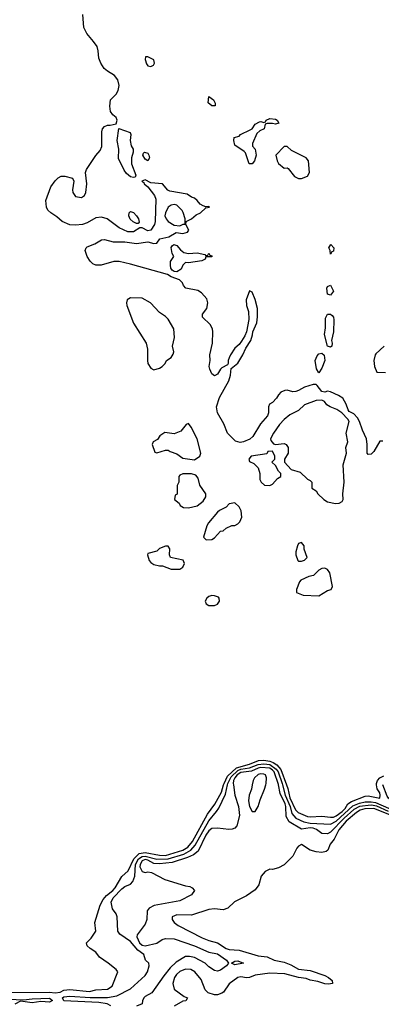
# Model space of a CAD drawing. Header units: inches. Extents: x 2380249 to 2585472, y 382747 to 546448.
# Tile 62 of 256: x 2435825 to 2438320, y 458485 to 465284. Entities that reach past the tile are written whole.
import ezdxf

# ---------------------------------------------------------------- set-up
doc = ezdxf.new("R2010")
doc.units = ezdxf.units.IN
doc.header["$MEASUREMENT"] = 0
doc.layers.add('C4435', color=7, linetype='Continuous')
doc.layers.add('C4436', color=7, linetype='Continuous')

msp = doc.modelspace()

# ---------------------------------------------------------------- linework, layer by layer
at = {"layer": 'C4435', "color": 4}
for points, elevation in [([(2435770, 458565.7), (2436030, 458569.8), (2436070, 458563.9), (2436102.8, 458570), (2436130, 458582.6), (2436170, 458588.3), (2436305.8, 458574.2), (2436350, 458584.5), (2436430, 458589.5), (2436462.8, 458610), (2436501, 458710), (2436490, 458724.7), (2436436, 458770), (2436376, 458810), (2436350, 458844.7), (2436310, 458871.3), (2436291.3, 458890), (2436284.7, 458910), (2436318.8, 458941.2), (2436350.5, 458989.5), (2436343, 459050), (2436379.3, 459170), (2436400.4, 459210), (2436422.7, 459237.3), (2436466.7, 459270), (2436483.7, 459290), (2436530, 459367.3), (2436573.6, 459406.4), (2436612.7, 459490), (2436650, 459525.8), (2436690, 459533.2), (2436790, 459514.8), (2436830, 459513.6), (2436950, 459549.8), (2436984.2, 459570), (2437017.2, 459610), (2437121.1, 459798.9), (2437172.6, 459867.4), (2437218.2, 459950), (2437232.2, 460000)], 44), ([(2436454, 458474), (2436427.4, 458487.4), (2436370, 458498.3), (2436130, 458509.3), (2436121.1, 458530), (2436130, 458537.2), (2436170, 458540.4), (2436310, 458531.8), (2436430, 458533.1), (2436495.3, 458544.7), (2436590, 458592.3), (2436690, 458685.2), (2436706, 458710), (2436718.8, 458750), (2436716, 458770), (2436692, 458790), (2436681, 458830), (2436638.9, 458858.9), (2436590, 458918), (2436514.8, 458970), (2436501, 458990), (2436498, 459090), (2436491.3, 459110), (2436464.9, 459144.9), (2436457, 459190), (2436470, 459219.6), (2436530, 459282), (2436550, 459298.7), (2436590, 459315.1), (2436605.8, 459334.2), (2436618.9, 459370), (2436624.2, 459450), (2436645.4, 459490), (2436670, 459506.1), (2436690, 459509.3), (2436770, 459488.4), (2436850.1, 459489.9), (2436957, 459523), (2437006.9, 459550), (2437035.7, 459584.3), (2437130, 459752.6), (2437184.1, 459815.9), (2437199.6, 459840.4), (2437244, 459936), (2437259.7, 460000)], 48), ([(2437299.6, 460000), (2437310.4, 459930.4), (2437335.5, 459850), (2437342, 459790), (2437322.8, 459717.2), (2437310, 459702), (2437290, 459694), (2437267.1, 459692.9), (2437190, 459701.2), (2437150, 459699.3), (2437130, 459682.7), (2437110, 459652.3), (2437056.5, 459543.5), (2437023.2, 459516.8), (2436982.2, 459497.8), (2436876, 459464), (2436790, 459455), (2436750, 459458.3), (2436710, 459481.1), (2436690, 459485.3), (2436670, 459475.8), (2436655.5, 459450), (2436654.3, 459434.3), (2436670, 459402.4), (2436690, 459396.4), (2436710, 459399.3), (2436734.9, 459394.9), (2436827, 459347), (2436970, 459302.8), (2436998, 459298), (2437014, 459290), (2437031.3, 459270), (2437010, 459242), (2436930, 459199), (2436753.2, 459166.8), (2436718, 459150), (2436704.7, 459130), (2436701, 459070), (2436690, 459038), (2436635.5, 458964.5), (2436633, 458950), (2436650.4, 458910), (2436670, 458894), (2436690.8, 458889.2), (2436771.5, 458908.5), (2436807.3, 458932.7), (2436830, 458940.7), (2436890, 458936.3), (2437031.3, 458890), (2437130, 458845.5), (2437190, 458832.7), (2437252, 458790), (2437264.7, 458770), (2437252, 458750), (2437210, 458721.2), (2437190, 458714), (2437170, 458719), (2437130, 458744), (2437104, 458770), (2437030, 458809.5), (2436995.9, 458815.9), (2436970, 458814.5), (2436904.9, 458775.1), (2436863.9, 458736.1), (2436818.3, 458681.7), (2436736.3, 458563.7), (2436690, 458539), (2436681, 458530), (2436671.3, 458510), (2436670, 458488.7), (2436630, 458473.2)], 52), ([(2437430.1, 460000), (2437424, 459970), (2437407.7, 459930), (2437403.8, 459890), (2437410.5, 459850.5), (2437430, 459816), (2437450, 459816), (2437470, 459852), (2437483.3, 459896.7), (2437515.1, 459970), (2437523.3, 460000)], 56), ([(2438370, 459816.2), (2438290, 459853.1), (2438250, 459860.4), (2438170, 459850.5), (2438130.2, 459830), (2438063.5, 459770), (2437970, 459673.3), (2437950, 459661.3), (2437910, 459665.6), (2437872.8, 459692.8), (2437850, 459700.8), (2437830, 459703.8), (2437770, 459695.6), (2437685.1, 459745.1), (2437662.8, 459782.8), (2437660.9, 459850), (2437655.9, 459870), (2437621.8, 459941.8), (2437610.5, 460000)], 52), ([(2437639.2, 460000), (2437657.9, 459930), (2437691.7, 459850), (2437702.8, 459802.8), (2437730, 459769.8), (2437784.8, 459744.8), (2437830, 459736.8), (2437970, 459729.8), (2438010, 459749), (2438124, 459856), (2438170, 459874), (2438210, 459883), (2438250, 459884.2), (2438279.3, 459879.3), (2438370, 459839.1), (2438390, 459836.8), (2438410, 459843.8), (2438418.9, 459850), (2438416.9, 459870), (2438369.4, 459909.4), (2438361.8, 459921.8), (2438331.4, 460000)], 48), ([(2437665.6, 460000), (2437674.8, 459974.8), (2437689.3, 459910), (2437728, 459828), (2437746, 459810), (2437810, 459781.1), (2437830, 459778.9), (2437910, 459785.4), (2437970, 459776.4), (2437990, 459778.5), (2438010, 459786.6), (2438050, 459816.4), (2438070, 459837.4), (2438090.1, 459869.9), (2438113.8, 459886.2), (2438210, 459922), (2438230, 459924), (2438310.2, 459909.8), (2438313.4, 459930), (2438310, 459944.7), (2438292.8, 459972.8), (2438288.4, 460000)], 44), ([(2438390, 459788.7), (2438270, 459836.6), (2438205.7, 459834.3), (2438174.2, 459825.8), (2438150, 459810.7), (2438078.5, 459750), (2438026.4, 459690), (2437994.2, 459625.8), (2437967.3, 459590), (2437951, 459549), (2437939.8, 459540.2), (2437910, 459534), (2437870, 459539), (2437829.3, 459549.3), (2437770, 459588), (2437750, 459578), (2437736.9, 459563.1), (2437710, 459508), (2437650, 459448.7), (2437610, 459428.7), (2437570, 459415.3), (2437550, 459418), (2437518, 459402), (2437491, 459370), (2437476, 459310), (2437450, 459275.3), (2437390, 459235.3), (2437306.4, 459193.6), (2437262, 459150), (2437230, 459137.2), (2437170, 459143.6), (2437130, 459139.7), (2437010, 459100.7), (2436910, 459103.7), (2436878, 459090), (2436876, 459070), (2436891, 459050), (2436918, 459030), (2437084.2, 458944.2), (2437130, 458926), (2437190.6, 458910), (2437250.8, 458870), (2437270, 458863.1), (2437339.1, 458859.1), (2437470, 458820.3), (2437532.2, 458812.2), (2437582, 458790), (2437650, 458777.3), (2437697.1, 458757.1), (2437750, 458726.8), (2437830, 458718.8), (2437930, 458684), (2437956, 458670), (2437981, 458650), (2437984.7, 458630), (2437956.1, 458623.9), (2437930, 458626), (2437883, 458643), (2437830, 458651.8), (2437802.3, 458662.3), (2437750, 458669.7), (2437655.2, 458695.2), (2437550, 458701.3), (2437450, 458685.6), (2437410, 458669.5), (2437390, 458667), (2437350, 458675.6), (2437330, 458669.5), (2437270, 458626), (2437230.4, 458570), (2437218.8, 458561.2), (2437190, 458551.1), (2437170, 458551.1), (2437124.8, 458564.7), (2437104.2, 458584.2), (2437077, 458657), (2437034.5, 458710), (2437005.4, 458725.4), (2436970, 458727.1), (2436930, 458711.2), (2436906.7, 458690), (2436892, 458670), (2436882.4, 458630), (2436890.5, 458590), (2436959.5, 458539.5), (2436982, 458530), (2436972, 458510), (2436950, 458506), (2436890, 458471.3)], 56), ([(2435750, 458520.5), (2435850, 458515.1), (2435910, 458523.6), (2436030, 458527), (2436050.9, 458510.9), (2436030, 458499.5), (2435970, 458504.9), (2435910, 458496.4), (2435830, 458506), (2435790, 458486.7)], 48)]:
    msp.add_lwpolyline(points, dxfattribs=dict(at, elevation=elevation))
at = {"layer": 'C4435', "color": 4, "elevation": 52}
msp.add_lwpolyline([(2437310, 458758), (2437286, 458770), (2437310, 458782), (2437330, 458784.7), (2437370, 458769)], close=True, dxfattribs=at)
at = {"layer": 'C4436', "color": 4}
for points, elevation in [([(2438330, 462374), (2438310, 462374), (2438270, 462302), (2438250, 462284.7), (2438230, 462282), (2438222, 462290), (2438224, 462350), (2438217.3, 462390), (2438190.7, 462450), (2438170.5, 462510.5), (2438155.2, 462535.2), (2438130, 462562), (2438099.6, 462579.6), (2438091.1, 462591.1), (2438078.8, 462630), (2438054, 462670), (2438024.7, 462690), (2437970, 462714.8), (2437950, 462718.8), (2437930, 462711.3), (2437910, 462718), (2437878.8, 462758.8), (2437870, 462764.7), (2437850, 462766), (2437790, 462747.7), (2437750, 462724), (2437730, 462717.3), (2437710, 462714), (2437670, 462726), (2437655.3, 462724.7), (2437627.3, 462712.7), (2437610, 462694), (2437598, 462670), (2437570, 462642), (2437548.7, 462630), (2437542, 462610), (2437541.2, 462570), (2437536, 462550), (2437486.2, 462493.8), (2437433, 462407), (2437412.5, 462387.5), (2437370, 462368.2), (2437345.5, 462365.5), (2437313.4, 462373.4), (2437259.1, 462430), (2437234.4, 462494.4), (2437189, 462569), (2437183.8, 462610), (2437203.9, 462676.1), (2437267.7, 462790), (2437279.3, 462830), (2437284, 462876), (2437330, 462913.2), (2437364.9, 462970), (2437384.9, 463015.1), (2437419.1, 463070), (2437432.5, 463107.5), (2437433.4, 463130), (2437460.7, 463190), (2437467.1, 463232.9), (2437466.8, 463290), (2437450, 463352), (2437430, 463402), (2437410, 463412), (2437386.6, 463350), (2437389.5, 463310), (2437403.7, 463270), (2437406.8, 463213.2), (2437389.3, 463130), (2437377.6, 463102.4), (2437356.2, 463063.8), (2437338.9, 463041.1), (2437310, 463016), (2437279.3, 462970), (2437269.6, 462950.4), (2437263.7, 462930), (2437264, 462910), (2437258.6, 462901.4), (2437220.1, 462879.9), (2437209.6, 462870.4), (2437190, 462836), (2437170, 462824.7), (2437150, 462838), (2437136.3, 462870), (2437133.4, 462890), (2437138.8, 462930), (2437136.3, 462970), (2437156.3, 463050), (2437158.8, 463130), (2437154.8, 463150), (2437139.9, 463179.9), (2437086.8, 463230), (2437086.8, 463250), (2437115.5, 463290), (2437124, 463330), (2437116.3, 463356.3), (2437079.3, 463399.3), (2437053.4, 463413.4), (2436971.3, 463430), (2436954.8, 463450), (2436947.9, 463467.9), (2436927.9, 463487.9), (2436870, 463507.7), (2436844.7, 463524.7), (2436590, 463596.3), (2436510, 463614), (2436473.7, 463613.7), (2436388, 463590), (2436350, 463588.8), (2436330, 463598), (2436310, 463616.4), (2436290.3, 463650), (2436275.8, 463690), (2436283, 463710), (2436290, 463715.1), (2436342.6, 463737.4), (2436390, 463765.1), (2436410, 463767.3), (2436470, 463751.3), (2436551.3, 463751.3), (2436630, 463739.7), (2436710, 463749.6), (2436750, 463739), (2436770, 463742), (2436792, 463770), (2436854.8, 463785.2), (2436905.4, 463814.6), (2436950, 463809), (2436982, 463818), (2436992, 463830), (2436972, 463870), (2436974, 463890), (2437010, 463909), (2437042, 463938), (2437072, 463950), (2437110, 463986), (2437134, 463990), (2437130, 463994), (2437110, 463992), (2437090, 463998), (2437070, 464011.3), (2437050, 464036), (2437030, 464051), (2437010, 464058), (2436979.6, 464079.6), (2436860.5, 464100.5), (2436847.7, 464107.7), (2436810, 464151.3), (2436730, 464158.8), (2436690, 464178), (2436668.7, 464170), (2436680.4, 464160.4), (2436684, 464150), (2436709.5, 464129.5), (2436755.3, 464070), (2436765.2, 464045.2), (2436759.3, 463890), (2436756, 463870), (2436730, 463831), (2436710, 463826), (2436670, 463846.8), (2436653.6, 463846.4), (2436610, 463820.5), (2436570, 463819.3), (2436510, 463848.2), (2436428.8, 463908.8), (2436390, 463921.6), (2436350, 463916.3), (2436290, 463881.6), (2436258, 463870), (2436210, 463864.9), (2436170, 463867), (2436118.8, 463890), (2436082, 463922), (2436039.1, 463950), (2436019.3, 463970), (2436008.5, 463990), (2436005.1, 464034.9), (2436039.6, 464130), (2436070, 464171.6), (2436090, 464192), (2436110, 464204.5), (2436136.8, 464203.2), (2436189.3, 464189.3), (2436197.2, 464170), (2436189.4, 464110), (2436192.1, 464092.1), (2436210, 464064), (2436250, 464056), (2436271, 464070), (2436280.7, 464090), (2436288.1, 464151.9), (2436278.4, 464230), (2436285.3, 464250), (2436350, 464345.6), (2436379.1, 464380.9), (2436392.4, 464407.6), (2436390.4, 464509.6), (2436396.3, 464530), (2436410, 464546), (2436430, 464557.2), (2436450, 464555.3), (2436490, 464566), (2436498, 464590), (2436491.3, 464610), (2436467.1, 464627.1), (2436451, 464650), (2436446.6, 464686.6), (2436450.7, 464730), (2436490.4, 464769.6), (2436503.9, 464796.1), (2436510.4, 464830), (2436502.6, 464870), (2436479.2, 464899.2), (2436430, 464928.8), (2436408.5, 464948.5), (2436384, 464984), (2436370, 465018), (2436366.7, 465070), (2436358.3, 465098.3), (2436334.7, 465134.7), (2436288.4, 465188.4), (2436266.3, 465230), (2436259.3, 465319.3)], 44), ([(2438341.2, 463030), (2438282.3, 462977.7), (2438277, 462970), (2438269.2, 462930), (2438274, 462890), (2438289.4, 462849.4), (2438350, 462848)], 44), ([(2437232.2, 460000), (2437235, 460010), (2437259.8, 460060.2), (2437321, 460119), (2437410, 460143.4), (2437472, 460168), (2437510, 460171.6), (2437550, 460164.7), (2437574.2, 460154.2), (2437598.4, 460138.4), (2437626.9, 460106.9), (2437665.6, 460000)], 44), ([(2437259.7, 460000), (2437262.1, 460010), (2437284.7, 460055.3), (2437330, 460100.4), (2437350, 460109.4), (2437410, 460117.9), (2437470, 460141.1), (2437510, 460146.4), (2437550, 460140.2), (2437595.6, 460110), (2437608, 460090), (2437636.5, 460010), (2437639.2, 460000)], 48), ([(2437610.5, 460000), (2437610, 460002.7), (2437581, 460090), (2437570, 460103.1), (2437550, 460115.7), (2437490, 460120.2), (2437470, 460115.9), (2437424.7, 460095.3), (2437350, 460086.2), (2437326.2, 460070), (2437309.4, 460050), (2437300.2, 460030), (2437298, 460010), (2437299.6, 460000)], 52), ([(2437523.3, 460000), (2437526, 460010), (2437529.2, 460050), (2437522, 460070), (2437510, 460074.5), (2437490, 460076.9), (2437470, 460072.8), (2437444.9, 460050), (2437436.3, 460030), (2437430.1, 460000)], 56), ([(2438288.4, 460000), (2438286.7, 460010), (2438294.7, 460030), (2438310.7, 460049.3), (2438337.6, 460062.4)], 44)]:
    msp.add_lwpolyline(points, dxfattribs=dict(at, elevation=elevation))
for points, elevation in [([(2436710, 465029), (2436692, 465028), (2436691.1, 465008.9), (2436699.8, 464979.8), (2436710, 464966), (2436730, 464961), (2436749.1, 464970.9), (2436756, 464984), (2436750, 465008)], 48), ([(2437170, 464688.7), (2437150, 464689), (2437126, 464710), (2437130, 464754), (2437162, 464730), (2437172.7, 464707.3), (2437174, 464690)], 44), ([(2437590, 464562), (2437570, 464568.7), (2437532.7, 464567.3), (2437518, 464562), (2437512, 464530), (2437482, 464518), (2437461, 464499), (2437431.3, 464430), (2437432, 464410), (2437450.6, 464390.6), (2437456, 464350), (2437444.7, 464310), (2437430, 464288), (2437408.7, 464290), (2437384, 464364), (2437374.6, 464374.6), (2437310, 464418), (2437302, 464450), (2437306, 464470), (2437339, 464481), (2437349.1, 464490.9), (2437416.4, 464523.6), (2437428.4, 464531.6), (2437450, 464562), (2437480.4, 464579.6), (2437490, 464582), (2437510, 464574), (2437522, 464578), (2437526, 464590), (2437550, 464602), (2437590, 464598), (2437602, 464590), (2437614, 464570)], 44), ([(2436610, 464194), (2436590, 464199.3), (2436562, 464222), (2436545.8, 464245.8), (2436506.8, 464326.8), (2436509.3, 464389.3), (2436497, 464450), (2436508, 464532), (2436586.4, 464506.4), (2436590.7, 464490.7), (2436588, 464450), (2436593, 464413), (2436606.8, 464390), (2436606.8, 464370), (2436596.3, 464330), (2436597.1, 464290), (2436626, 464210), (2436622, 464198)], 44), ([(2437670, 464408), (2437650, 464408), (2437592, 464350), (2437601, 464310), (2437610, 464292), (2437650, 464258), (2437670, 464262), (2437676.9, 464256.9), (2437721.4, 464201.4), (2437750, 464186.8), (2437770, 464186.8), (2437810, 464202.8), (2437825.2, 464230), (2437819, 464310), (2437802, 464330), (2437700.2, 464380.2)], 48), ([(2436710, 464308.7), (2436690, 464322), (2436675.3, 464350), (2436678, 464362), (2436686, 464370), (2436710, 464362), (2436716, 464350), (2436721, 464330)], 44), ([(2436890, 464009), (2436870, 464004), (2436850, 463988.7), (2436830.8, 463950), (2436826.8, 463930), (2436834.8, 463910), (2436850, 463891), (2436890, 463864.7), (2436930, 463861), (2436952.7, 463872.7), (2436967.3, 463872.7), (2436966, 463910), (2436952.9, 463952.9), (2436946, 463966), (2436910, 464004)], 44), ([(2436630, 463877.2), (2436607.6, 463887.6), (2436587.5, 463907.5), (2436578, 463930), (2436581.2, 463950), (2436590, 463961), (2436610, 463954), (2436630.5, 463930), (2436644, 463910), (2436650, 463886), (2436642, 463878)], 44), ([(2436990, 463670.8), (2437050, 463674.8), (2437102, 463662), (2437110, 463654), (2437122, 463658), (2437130, 463672), (2437138, 463658), (2437150, 463654), (2437150, 463646), (2437110, 463646), (2437104.7, 463630), (2437081.4, 463618.6), (2436990, 463605.2), (2436970, 463608.7), (2436950.7, 463589.3), (2436938.4, 463561.6), (2436910, 463542.7), (2436890, 463545.2), (2436875.9, 463555.9), (2436867.5, 463567.5), (2436864.5, 463590), (2436866.3, 463613.7), (2436888, 463650), (2436878, 463670), (2436869.1, 463710.9), (2436876.4, 463723.6), (2436888.4, 463731.6), (2436910, 463724.7), (2436934.8, 463694.8), (2436956.9, 463676.9)], 44), ([(2437970, 463666), (2437968, 463690), (2437958, 463710), (2437971.3, 463731.3), (2437992, 463710), (2437990, 463686), (2437978, 463682)], 44), ([(2437970, 463382), (2437949.5, 463389.5), (2437944, 463430), (2437950, 463442), (2437970, 463452), (2437990.7, 463410)], 44), ([(2436590, 463364), (2436566, 463350), (2436560.7, 463330), (2436563.8, 463310), (2436610, 463187.7), (2436698.4, 463050), (2436707.2, 463010), (2436705.7, 462930), (2436710, 462911.3), (2436730, 462878), (2436750, 462866), (2436790, 462878), (2436808, 462890), (2436828, 462910), (2436838, 462930), (2436870, 462952), (2436884.7, 462975.3), (2436889, 462990), (2436879, 463030), (2436894, 463090), (2436889.1, 463149.1), (2436850, 463215.3), (2436830, 463235.3), (2436790, 463262), (2436728.4, 463328.4), (2436670, 463362)], 44), ([(2437970, 463022), (2437949.2, 463029.2), (2437929.5, 463109.5), (2437935.5, 463155.5), (2437936, 463224), (2437950, 463252), (2437970, 463251.3), (2437981.4, 463241.4), (2437990.4, 463230.4), (2437992.8, 463212.8), (2437990.5, 463130), (2437977.3, 463070), (2437981, 463050), (2437978, 463030)], 44), ([(2437890, 462846), (2437873.6, 462873.6), (2437864.5, 462930), (2437877, 462963), (2437890, 462976), (2437910, 462981), (2437927.1, 462967.1), (2437930.5, 462930), (2437910, 462878)], 44), ([(2437910, 462658), (2437870, 462655.3), (2437790, 462625.2), (2437750, 462585.2), (2437690, 462556), (2437650, 462524), (2437618.8, 462490), (2437576.3, 462430), (2437556, 462390), (2437558, 462378), (2437576, 462356), (2437590, 462351), (2437650, 462358.8), (2437664.7, 462350), (2437678, 462330), (2437678, 462290), (2437652, 462250), (2437652, 462230), (2437698, 462178), (2437759.8, 462159.8), (2437810, 462111.3), (2437830, 462102), (2437842, 462090), (2437842, 462050), (2437870.7, 462030.7), (2437882, 462010), (2437924.7, 461970), (2437950, 461954.8), (2438004.5, 461944.5), (2438030, 461946.8), (2438050, 461958), (2438057.2, 461970), (2438055.1, 462010), (2438063.7, 462090), (2438057.2, 462210), (2438079.3, 462290), (2438076, 462330), (2438089.2, 462370), (2438077.2, 462430), (2438098, 462510), (2438090, 462526), (2438048, 462570), (2438012.9, 462592.9), (2437968, 462610), (2437945.6, 462625.6), (2437928.9, 462648.9)], 44), ([(2436990, 462495.3), (2436974, 462490), (2436937.3, 462442.7), (2436890, 462424), (2436827.1, 462432.9), (2436792, 462410), (2436775.3, 462384.7), (2436744.7, 462370), (2436738, 462350), (2436758, 462298), (2436770, 462294), (2436830, 462312), (2436850, 462312), (2436862.8, 462302.8), (2436910, 462286), (2436950, 462256), (2437030, 462244.7), (2437068, 462270), (2437074, 462290), (2437049.2, 462390), (2437008, 462470)], 44), ([(2437570, 462306), (2437538, 462302), (2437530, 462286), (2437422, 462270), (2437406, 462250), (2437410, 462234), (2437439.8, 462219.8), (2437470.9, 462190.9), (2437482, 462150), (2437482, 462110), (2437492, 462090), (2437514, 462070), (2437550, 462066.8), (2437570, 462078), (2437603.1, 462116.9), (2437626, 462130), (2437626, 462150), (2437610, 462166), (2437590, 462206), (2437566, 462230), (2437586, 462250), (2437586, 462270)], 44), ([(2437010, 462149), (2436951.6, 462148.4), (2436930, 462138), (2436922, 462130), (2436922, 462090), (2436911.6, 462068.4), (2436911.1, 462008.9), (2436898, 462002), (2436894, 461970), (2436924.7, 461944.7), (2436932, 461930), (2436956, 461916), (2436990, 461913.4), (2437050, 461927.7), (2437090, 461958.8), (2437109.2, 461990), (2437109, 462010), (2437069, 462070), (2437057.5, 462117.5), (2437039.3, 462139.3)], 44), ([(2437310, 461948), (2437270, 461942), (2437250, 461919), (2437204.5, 461895.5), (2437190, 461884), (2437127.3, 461810), (2437116, 461790), (2437094, 461710), (2437112.7, 461692.7), (2437150, 461696), (2437170, 461706.8), (2437210, 461752), (2437230, 461754), (2437250, 461774), (2437288.4, 461791.6), (2437310, 461792), (2437330, 461802), (2437343.1, 461816.9), (2437358, 461850), (2437353.6, 461893.6), (2437340.4, 461920.4)], 44), ([(2437770, 461675.3), (2437750, 461668), (2437741, 461650), (2437731.3, 461610), (2437731.3, 461590), (2437744.7, 461550), (2437750, 461544.7), (2437770, 461544.7), (2437790, 461552), (2437808, 461570), (2437788.9, 461628.9), (2437788, 461650)], 44), ([(2436830, 461648.7), (2436790, 461633.2), (2436770, 461615.3), (2436710, 461598), (2436706, 461590), (2436718.8, 461550), (2436730, 461536), (2436750, 461522.8), (2436790, 461512), (2436810, 461512), (2436871.1, 461491.1), (2436930, 461491), (2436950, 461504.7), (2436962, 461530), (2436953.2, 461553.2), (2436866, 461570), (2436858, 461590), (2436862, 461630), (2436850, 461648)], 44), ([(2437930, 461498), (2437910, 461495.3), (2437890, 461484), (2437853.2, 461446.8), (2437821.4, 461438.6), (2437766, 461414), (2437756.9, 461403.1), (2437736, 461350), (2437736, 461330), (2437782, 461310), (2437890, 461306.4), (2437950, 461342.8), (2437975.3, 461350), (2437984, 461370), (2437964.7, 461464.7), (2437950, 461488)], 44), ([(2437150, 461307.3), (2437130, 461300.5), (2437117.1, 461290), (2437105.7, 461270), (2437110.7, 461250), (2437130, 461238.4), (2437170, 461238.4), (2437190, 461248), (2437204, 461270), (2437202, 461290), (2437196.5, 461296.5), (2437170, 461306)], 44)]:
    msp.add_lwpolyline(points, close=True, dxfattribs=dict(at, elevation=elevation))

doc.saveas('drawing.dxf')
